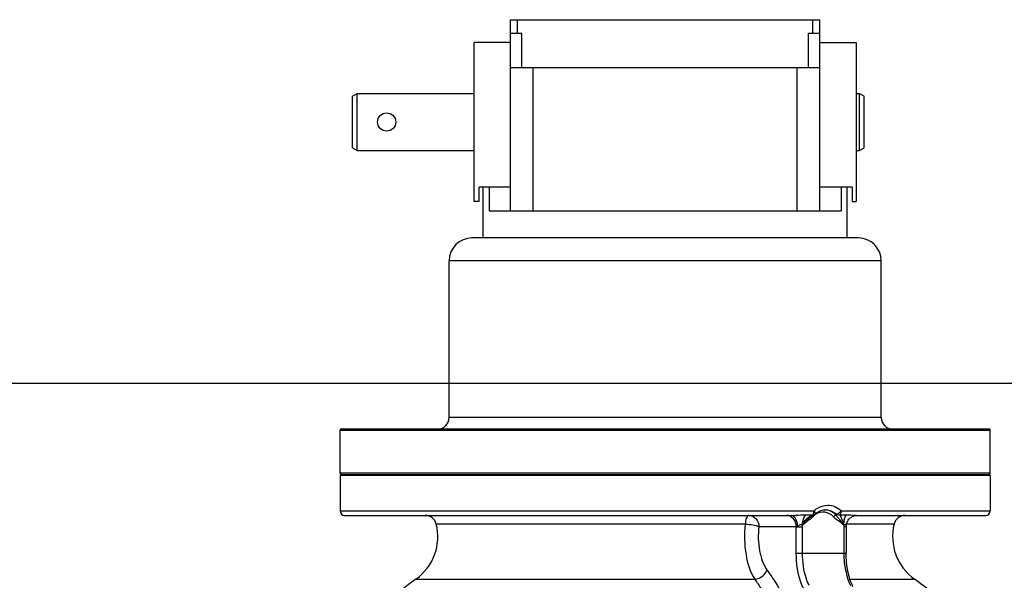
# Model space of a CAD drawing. Header units: metres. Extents: x 70279.8 to 70377.7, y 409251.8 to 409331.5.
# Tile 118 of 244: x 70312.591 to 70313.024, y 409315.263 to 409315.51. Entities that reach past the tile are written whole.
import ezdxf

# ---------------------------------------------------------------- set-up
doc = ezdxf.new("R2010")
doc.units = ezdxf.units.M

# ---------------------------------------------------------------- blocks, each defined once
blk = doc.blocks.new('PASS UNIT_20170322')
at = {"linetype": 'Continuous'}
for p, q in [((6533, -228.62), (6517.5, -228.62)), ((6517.5, -228.62), (6517.5, -437.06)), ((6533, -514.62), (6533, -228.62)), ((6533.5, -229.12), (6533.5, -514.12)), ((6534, -228.62), (6553, -228.62)), ((6534, -514.62), (6534, -228.62)), ((6553, -228.62), (6553, -514.62)), ((6553.5, -229.12), (6553.5, -514.12)), ((6515.5, -230.62), (6515.5, -427.04)), ((6677.15, -234.12), (6676, -236.12)), ((6676, -236.12), (6701, -236.12)), ((6676, -236.12), (6676, -287.62)), ((6677.16, -234.12), (6699.84, -234.12)), ((6699.85, -234.12), (6701, -236.12)), ((6701, -236.12), (6701, -287.62)), ((6487.43, -261.95), (6487.43, -411.02)), ((6511.71, -406.81), (6511.71, -270.92)), ((6558.5, -276.62), (6627.5, -276.62)), ((6558.5, -466.62), (6558.5, -276.62)), ((6627.5, -466.62), (6627.5, -276.62)), ((6637.5, -456.62), (6637.5, -286.62)), ((6653.5, -287.62), (6723.5, -287.62)), ((6653.5, -289.84), (6653.5, -287.62)), ((6653.5, -289.84), (6659.78, -289.84)), ((6659.78, -303.62), (6659.78, -289.84)), ((6723.5, -303.62), (6723.5, -287.62)), ((6637.5, -291.62), (6659.78, -291.62)), ((6659.78, -294.16), (6649.5, -294.16)), ((6649.5, -294.16), (6649.5, -449.08)), ((6649.5, -303.62), (6733.5, -303.62)), ((6712.5, -303.62), (6712.5, -439.62)), ((6727.5, -308.62), (6727.5, -303.62)), ((6727.5, -306.62), (6733.5, -306.62)), ((6733.5, -303.62), (6733.5, -439.62)), ((6712.5, -308.62), (6727.5, -308.62)), ((6649.5, -313.62), (6712.5, -313.62)), ((6510.5, -429.29), (6510.5, -412.84)), ((6498.78, -429.29), (6510.5, -429.29)), ((6498.78, -451.21), (6498.78, -429.29)), ((6498.78, -432.03), (6510.5, -432.03)), ((6510.5, -429.29), (6510.5, -429.89)), ((6510.5, -429.89), (6510.5, -432.03)), ((6511.37, -431.98), (6511.36, -432.17)), ((6649.5, -429.62), (6712.5, -429.62)), ((6515.43, -436.52), (6515.63, -436.88)), ((6515.63, -436.88), (6515.71, -437.03)), ((6712.5, -434.62), (6727.5, -434.62)), ((6727.5, -439.62), (6727.5, -434.62)), ((6727.5, -436.62), (6733.5, -436.62)), ((6649.5, -439.62), (6733.5, -439.62)), ((6659.78, -453.79), (6659.78, -439.62)), ((6723.5, -439.62), (6723.5, -455.62)), ((6510.5, -450.21), (6498.78, -450.21)), ((6510.5, -451.21), (6510.5, -450.21)), ((6511.36, -450.07), (6511.37, -450.26)), ((6517.5, -449.01), (6517.5, -514.62)), ((6659.78, -449.08), (6649.5, -449.08)), ((6487.43, -452.89), (6487.43, -481.29)), ((6510.5, -451.21), (6498.78, -451.21)), ((6510.59, -451.21), (6510.5, -451.21)), ((6510.59, -451.21), (6510.74, -451.22)), ((6511.71, -472.32), (6511.71, -451.36)), ((6637.5, -451.62), (6659.78, -451.62)), ((6659.78, -453.79), (6653.5, -453.79)), ((6653.5, -453.79), (6653.5, -455.62)), ((6515.5, -456.19), (6515.5, -512.62)), ((6723.5, -455.62), (6653.5, -455.62)), ((6676, -455.62), (6676, -457.12)), ((6676, -457.12), (6701, -457.12)), ((6676, -457.12), (6677.15, -459.12)), ((6701, -457.12), (6699.85, -459.12)), ((6701, -455.62), (6701, -457.12)), ((6677.16, -459.12), (6699.84, -459.12)), ((6558.5, -466.62), (6627.5, -466.62)), ((6533, -514.62), (6517.5, -514.62)), ((6534, -514.62), (6553, -514.62))]:
    blk.add_line(p, q, dxfattribs=at)
for points in [[(6514.69, -435.44), (6514.73, -435.49), (6514.99, -435.83), (6515.22, -436.17), (6515.43, -436.52)], [(6516.05, -437.53), (6516.29, -437.78), (6516.65, -438.23), (6516.97, -438.69), (6517.25, -439.17), (6517.49, -439.67), (6517.68, -440.18), (6517.83, -440.71), (6517.93, -441.23), (6517.99, -441.77), (6518, -442.12)], [(6510.74, -451.22), (6511.15, -451.25), (6511.56, -451.32), (6511.97, -451.43), (6512.36, -451.57), (6512.74, -451.74), (6513.11, -451.94), (6513.45, -452.17), (6513.78, -452.43), (6514.08, -452.72), (6514.36, -453.03), (6514.62, -453.36), (6514.84, -453.71), (6515.03, -454.08), (6515.19, -454.46), (6515.32, -454.85), (6515.41, -455.25)], [(6515.41, -455.25), (6515.47, -455.65), (6515.5, -456.04), (6515.5, -456.19)]]:
    blk.add_lwpolyline(points, dxfattribs=at)
blk.add_circle((6688.5, -249.12), 4, dxfattribs=at)
for centre, radius, start, end in [((6517.5, -230.62), 2, 90, 180), ((6533, -229.12), 0.5, 0, 90), ((6534, -229.12), 0.5, 90, 180), ((6553, -229.12), 0.5, 0, 90), ((6333.5, -371.62), 189, 35.4695, 40.2297), ((6506.16, -248.6), 23, 215.4695, 283.959), ((6510.5, -266.07), 5, 283.959, 0), ((6558.5, -271.62), 5, 180, 270), ((6627.5, -286.62), 10, 0, 90), ((6510.5, -423.95), 8.07, 269.9992, 276.2113), ((6510.31, -441.72), 6.87, 40.9859, 48.4473), ((6506.13, -440.43), 10.34, 21.9737, 30.2146), ((6510.49, -441.56), 6.63, 39.6041, 40.9509), ((6510.58, -441.49), 6.52, 35.825, 39.6097), ((6517.51, -436.14), 2.01, 206.2265, 223.6259), ((7124.17, -441.41), 608.47, 179.24799, 179.54333), ((6510.66, -441.43), 6.42, 34.9784, 35.8174), ((6511.6, -441.62), 6.4, 354.8888, 355.5237), ((6511.61, -441.62), 6.39, 355.5232, 358.1867), ((6510.5, -458.29), 8.07, 83.7887, 90.0008), ((7044.41, -444.05), 528.71, 180.4735, 180.7969), ((6627.5, -456.62), 10, 270, 0), ((6558.5, -471.62), 5, 90, 180), ((6506.16, -494.64), 23, 76.041, 144.5305), ((6510.5, -477.17), 5, 0, 76.041), ((6333.5, -371.62), 189, 318.5699, 324.5305), ((6517.5, -512.62), 2, 180, 270), ((6533, -514.12), 0.5, 270, 0), ((6534, -514.12), 0.5, 180, 270), ((6553, -514.12), 0.5, 270, 0)]:
    blk.add_arc(centre, radius, start, end, dxfattribs=at)
for points, knots in [([(6511.71, -406.81), (6507.22, -406.29), (6498.84, -406.49), (6490.6, -408.93), (6487.43, -411.02)], [0, 0, 0, 0, 0.542674, 1, 1, 1, 1]), ([(6511.71, -406.81), (6511.66, -407.96), (6511.39, -410), (6510.91, -412.03), (6510.5, -412.84)], [0, 0, 0, 0, 0.559215, 1, 1, 1, 1]), ([(6515.5, -408.51), (6515.5, -408), (6513.94, -407.05), (6512.64, -406.89), (6511.71, -406.81)], [0, 0, 0, 0, 0.350384, 1, 1, 1, 1]), ([(6487.43, -411.02), (6485.98, -412.05), (6479.86, -416.22), (6473.42, -419.91), (6468.41, -422.48)], [0, 0, 0, 0, 0.240197, 1, 1, 1, 1]), ([(6487.43, -411.02), (6487.57, -412.77), (6488.94, -415.06), (6490.97, -416.21), (6491.5, -416.4)], [0, 0, 0, 0, 0.756511, 1, 1, 1, 1]), ([(6515.5, -408.51), (6515.5, -409.64), (6514.26, -412.07), (6511.75, -412.84), (6510.5, -412.84)], [0, 0, 0, 0, 0.47468, 1, 1, 1, 1]), ([(6510.5, -412.84), (6506.99, -412.4), (6500.39, -412.56), (6493.95, -414.66), (6491.5, -416.4)], [0, 0, 0, 0, 0.540867, 1, 1, 1, 1]), ([(6491.5, -416.4), (6489.92, -417.52), (6483.25, -422.04), (6476.22, -426.03), (6470.75, -428.79)], [0, 0, 0, 0, 0.239679, 1, 1, 1, 1]), ([(6510.5, -429.29), (6511.75, -429.29), (6514.26, -428.52), (6515.5, -426.1), (6515.5, -424.96)], [0, 0, 0, 0, 0.52531, 1, 1, 1, 1]), ([(6510.5, -429.89), (6511.14, -429.89), (6513.02, -429.75), (6515.5, -428.39), (6515.5, -427.04)], [0, 0, 0, 0, 0.321987, 1, 1, 1, 1]), ([(6515.5, -427.04), (6515.5, -428.14), (6515.7, -430.26), (6515.76, -432.39), (6515.75, -433.43)], [0, 0, 0, 0, 0.515198, 1, 1, 1, 1]), ([(6483.23, -432.52), (6484.3, -431.98), (6489.26, -429.99), (6494.66, -429.29), (6498.78, -429.29)], [0, 0, 0, 0, 0.225704, 1, 1, 1, 1]), ([(6484.64, -434.96), (6485.62, -434.47), (6490.12, -432.66), (6495.04, -432.03), (6498.78, -432.03)], [0, 0, 0, 0, 0.225705, 1, 1, 1, 1]), ([(6510.5, -429.89), (6510.5, -429.99), (6510.71, -430.12), (6511.02, -430.36), (6511.43, -430.74), (6511.6, -431.38), (6511.46, -431.8), (6511.37, -431.98)], [0, 0, 0, 0, 0.118291, 0.243534, 0.498079, 0.756104, 1, 1, 1, 1]), ([(6511.36, -432.17), (6511.77, -432.25), (6513.32, -432.84), (6514.45, -434.17), (6515.06, -435.23)], [0, 0, 0, 0, 0.252236, 1, 1, 1, 1]), ([(6511.37, -431.98), (6511.81, -431.99), (6513.34, -432.15), (6514.94, -432.66), (6515.75, -433.43)], [0, 0, 0, 0, 0.284623, 1, 1, 1, 1]), ([(6515.53, -436.34), (6515.51, -436.31), (6515.43, -436.29), (6515.35, -436.3), (6515.31, -436.32)], [0, 0, 0, 0, 0.428011, 1, 1, 1, 1]), ([(6515.72, -436.56), (6515.81, -436.65), (6516.35, -436.98), (6517, -437.06), (6517.5, -437.06)], [0, 0, 0, 0, 0.200064, 1, 1, 1, 1]), ([(6517.5, -437.06), (6517.23, -437.27), (6516.83, -437.55), (6516.18, -437.66), (6516.05, -437.53)], [0, 0, 0, 0, 0.647722, 1, 1, 1, 1]), ([(6517.5, -437.06), (6517.9, -437.48), (6519.27, -439.22), (6520, -441.48), (6520, -443.12)], [0, 0, 0, 0, 0.260593, 1, 1, 1, 1]), ([(6514.87, -445.66), (6515.95, -444.7), (6517.56, -441.98), (6516.72, -438.91), (6515.91, -437.75)], [0, 0, 0, 0, 0.505565, 1, 1, 1, 1]), ([(6515.58, -446.76), (6515.58, -446.68), (6515.45, -446.24), (6515.14, -445.89), (6514.87, -445.66)], [0, 0, 0, 0, 0.182457, 1, 1, 1, 1]), ([(6515.58, -446.76), (6515.92, -446.46), (6517.13, -445.2), (6517.86, -443.47), (6517.97, -442.19)], [0, 0, 0, 0, 0.260444, 1, 1, 1, 1]), ([(6518, -442.12), (6518, -443.4), (6517.42, -445.18), (6516.29, -446.49), (6515.98, -446.81)], [0, 0, 0, 0, 0.741419, 1, 1, 1, 1]), ([(6520, -443.12), (6520, -444.19), (6519.55, -446.39), (6518.28, -448.23), (6517.5, -449.01)], [0, 0, 0, 0, 0.493337, 1, 1, 1, 1]), ([(6498.78, -450.21), (6497.48, -450.21), (6492.66, -450.45), (6487.8, -451.56), (6484.64, -453.14)], [0, 0, 0, 0, 0.269302, 1, 1, 1, 1]), ([(6511.37, -450.26), (6511.45, -450.41), (6511.59, -450.66), (6511.4, -451.29), (6510.86, -451.22), (6510.57, -451.22)], [0, 0, 0, 0, 0.284804, 0.493763, 1, 1, 1, 1]), ([(6515.72, -448.42), (6515.16, -448.65), (6513.81, -449.44), (6512.29, -449.88), (6511.36, -450.07)], [0, 0, 0, 0, 0.391057, 1, 1, 1, 1]), ([(6511.37, -450.07), (6512.16, -449.58), (6513.61, -448.53), (6514.89, -447.26), (6515.58, -446.76)], [0, 0, 0, 0, 0.520817, 1, 1, 1, 1]), ([(6511.37, -450.26), (6512.22, -450.23), (6513.76, -450.36), (6515.24, -450.95), (6515.75, -451.4)], [0, 0, 0, 0, 0.556525, 1, 1, 1, 1]), ([(6517.5, -449.01), (6517.32, -449.01), (6516.69, -448.96), (6516.03, -448.75), (6515.72, -448.42)], [0, 0, 0, 0, 0.286618, 1, 1, 1, 1]), ([(6517.5, -449.01), (6517.08, -448.71), (6516.45, -448.06), (6515.96, -447.2), (6515.98, -446.81)], [0, 0, 0, 0, 0.57038, 1, 1, 1, 1]), ([(6484.12, -454.22), (6486.22, -453.18), (6491.08, -451.68), (6496.11, -451.21), (6498.78, -451.21)], [0, 0, 0, 0, 0.466745, 1, 1, 1, 1]), ([(6515.75, -451.4), (6515.75, -451.78), (6515.75, -453.17), (6515.62, -454.56), (6515.54, -455.56)], [0, 0, 0, 0, 0.274494, 1, 1, 1, 1])]:
    blk.add_open_spline(points, degree=3, knots=knots, dxfattribs=at)
for points in [[(6514.69, -435.44), (6513.71, -434.23), (6512.69, -432.98), (6511.36, -432.17)], [(6514.87, -436.58), (6513.46, -435.34), (6512.64, -433.55), (6511.36, -432.17)], [(6515.31, -436.32), (6515.14, -436.37), (6515, -436.47), (6514.87, -436.58)], [(6515.72, -436.56), (6515.66, -436.71), (6515.64, -436.89), (6515.71, -437.03)], [(6511.36, -450.07), (6512.63, -448.68), (6513.46, -446.9), (6514.87, -445.66)], [(6515.98, -446.81), (6515.85, -446.78), (6515.71, -446.76), (6515.58, -446.76)], [(6515.72, -448.42), (6515.59, -447.89), (6515.69, -447.27), (6515.98, -446.81)], [(6515.54, -455.56), (6515.52, -455.77), (6515.5, -455.98), (6515.5, -456.19)]]:
    blk.add_open_spline(points, degree=3, dxfattribs=at)

msp = doc.modelspace()

# ---------------------------------------------------------------- linework, layer by layer
msp.add_line((70319.15, 409315.35), (70308.975, 409315.35))

# ---------------------------------------------------------------- block references
at = {"xscale": 0.001, "yscale": 0.001, "zscale": 0.001, "rotation": 90}
msp.add_blockref('PASS UNIT_20170322', (70312.50338, 409308.77649), dxfattribs=at)

doc.saveas('drawing.dxf')
